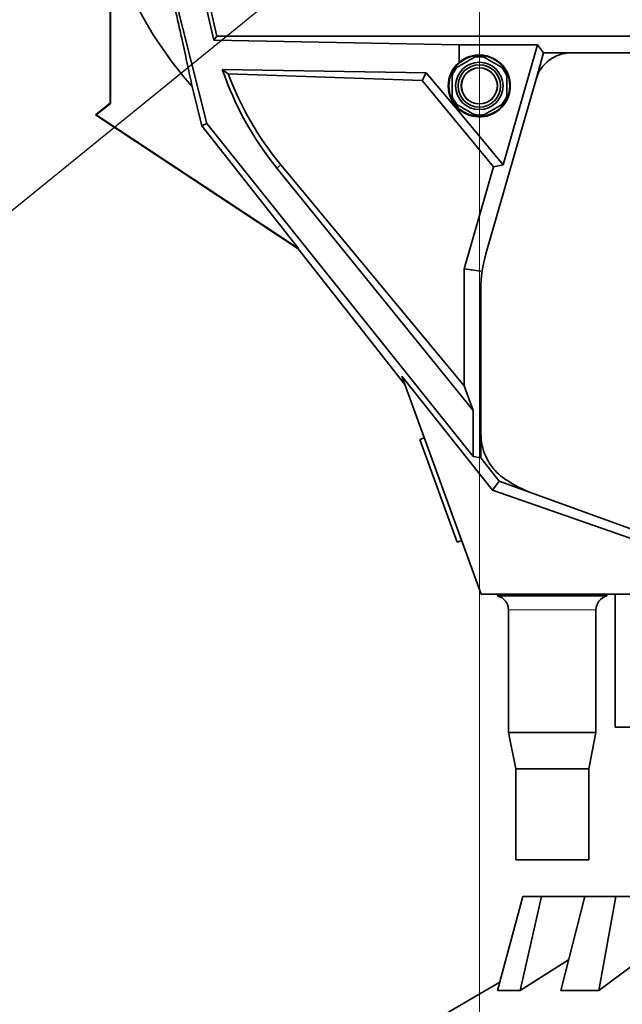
# Model space of a CAD drawing. Header units: millimetres. Extents: x 0 to 12118, y 0 to 8400.
# Tile 13 of 128: x 2052 to 2383, y 3500 to 4040. Entities that reach past the tile are written whole.
import ezdxf

# ---------------------------------------------------------------- set-up
doc = ezdxf.new("R2010")
doc.units = ezdxf.units.MM
doc.header["$LTSCALE"] = 20
doc.styles.add('SLDTEXTSTYLE0', font='TXT', dxfattribs={"width": 0.605})
doc.dimstyles.new('SLDDIMSTYLE2', dxfattribs={"dimtxt": 70, "dimasz": 70, "dimexe": 0, "dimexo": 0.0625, "dimgap": 17.5, "dimtad": 1, "dimdec": 1, "dimrnd": 1e-09, "dimzin": 12, "dimdsep": 46, "dimtxsty": 'SLDTEXTSTYLE0', "dimsah": 1, "dimcen": 0.09, "dimadec": 0, "dimazin": 3, "dimtfac": 1, "dimtofl": 0, "dimtmove": 0, "dimatfit": 3, "dimfxl": 1, "dimfrac": 2, "dimtolj": 1, "dimtzin": 12, "dimarcsym": 0})
doc.dimstyles.new('SLDDIMSTYLE4', dxfattribs={"dimtxt": 0.18, "dimasz": 70, "dimexe": 0, "dimexo": 0.0625, "dimgap": 0, "dimtad": 0, "dimtih": 1, "dimtoh": 1, "dimdec": 0, "dimrnd": 1e-09, "dimzin": 0, "dimdsep": 46, "dimtxsty": 'Standard', "dimsah": 1, "dimcen": 0.09, "dimadec": 0, "dimazin": 0, "dimtfac": 70, "dimtdec": 0, "dimtofl": 0, "dimtmove": 0, "dimatfit": 3, "dimfxl": 1, "dimfrac": 2, "dimtolj": 1, "dimtzin": 0, "dimarcsym": 0})

# ---------------------------------------------------------------- blocks, each defined once
blk = doc.blocks.new('_D_47')
at = {"color": 7, "linetype": 'Continuous', "lineweight": 0}
for p, q in [((2308.63, 4143.87), (3618.52, 4143.87)), ((3588.52, 4143.87), (3588.52, 3778.87)), ((2578.63, 3778.87), (3618.52, 3778.87))]:
    blk.add_line(p, q, dxfattribs=at)
at = {"color": 7, "linetype": 'Continuous', "lineweight": 18}
for points in [[(3588.52, 4143.87), (3578.52, 4073.87), (3598.52, 4073.87)], [(3588.52, 3778.87), (3598.52, 3848.87), (3578.52, 3848.87)]]:
    blk.add_solid(points, dxfattribs=at)
at = {"color": 7, "linetype": 'Continuous', "lineweight": 18, "insert": (3498.29, 3881.16), "char_height": 70, "attachment_point": 1, "rotation": 90, "style": 'SLDTEXTSTYLE0'}
blk.add_mtext('365', dxfattribs=at)
blk = doc.blocks.new('_D_48')
at = {"color": 7, "linetype": 'Continuous', "lineweight": 0}
for p, q in [((2304.63, 4139.87), (2304.63, 3155.59)), ((2574.63, 3934.87), (2574.63, 3155.59)), ((2304.63, 3185.59), (2574.63, 3185.59))]:
    blk.add_line(p, q, dxfattribs=at)
at = {"color": 7, "linetype": 'Continuous', "lineweight": 18}
for points in [[(2304.63, 3185.59), (2374.63, 3175.59), (2374.63, 3195.59)], [(2574.63, 3185.59), (2504.63, 3195.59), (2504.63, 3175.59)]]:
    blk.add_solid(points, dxfattribs=at)
at = {"color": 7, "linetype": 'Continuous', "lineweight": 18, "insert": (2359.42, 3275.82), "char_height": 70, "attachment_point": 1, "style": 'SLDTEXTSTYLE0'}
blk.add_mtext('270', dxfattribs=at)

msp = doc.modelspace()

# ---------------------------------------------------------------- linework, layer by layer
at = {"color": 7, "linetype": 'Continuous', "lineweight": 35}
for p, q in [((2142.113141, 4103.523392), (2158.870575, 4029.002069)), ((2143.887201, 4103.94699), (2160.578255, 4031.145572)), ((2155.1391, 3983.306999), (2125.891053, 4099.448667)), ((2102.035273, 4084.905186), (2102.035273, 3994.404346)), ((2102.244797, 3994.303283), (2102.244797, 4084.190013)), ((2158.870575, 4029.002069), (2160.578255, 4031.145572)), ((2158.870575, 4029.002069), (2293.628607, 4026.431577)), ((2485.029451, 4031.145572), (2160.578255, 4031.145572)), ((2293.628607, 4026.431577), (2336.589986, 4026.431577)), ((2293.628607, 4016.832258), (2293.628607, 4026.431577)), ((2317.676673, 3960.617858), (2336.589986, 4026.431577)), ((2336.589986, 4026.431577), (2339.907347, 4022.026619)), ((2335.752974, 4007.570413), (2339.907347, 4022.026619)), ((2339.907347, 4022.026619), (2354.948648, 4022.026619)), ((2354.948648, 4022.026619), (2488.945697, 4022.026619)), ((2275.369907, 4011.102213), (2163.596821, 4012.872058)), ((2166.81975, 4010.524494), (2163.596821, 4012.872058)), ((2166.81975, 4010.524494), (2273.259486, 4006.807536)), ((2273.259486, 4006.807536), (2275.369907, 4011.102213)), ((2273.259486, 4006.807536), (2312.458218, 3959.526371)), ((2275.369907, 4011.102213), (2293.628607, 3989.624423)), ((2308.191976, 3911.664857), (2335.752974, 4007.570413)), ((2152.394573, 3981.964912), (2147.022296, 4003.580896)), ((2102.035273, 3994.404346), (2094.01811, 3988.027207)), ((2094.374235, 3988.042755), (2102.244797, 3994.303283)), ((2102.244797, 3994.303283), (2102.035273, 3994.404346)), ((2293.628607, 3989.624423), (2293.628607, 3990.909295)), ((2094.374235, 3988.042755), (2094.01811, 3988.027207)), ((2094.01811, 3988.027207), (2205.182967, 3914.448792)), ((2205.326815, 3914.604845), (2094.374235, 3988.042755)), ((2293.628607, 3989.624423), (2317.676673, 3960.617858)), ((2155.1391, 3983.306999), (2152.394573, 3981.964912)), ((2205.326815, 3914.604845), (2152.394573, 3981.964912)), ((2301.212468, 3800.423046), (2155.1391, 3983.306999)), ((2193.574111, 3958.721668), (2301.212468, 3825.672271)), ((2195.733868, 3960.512227), (2296.353812, 3839.145337)), ((2312.458218, 3959.526371), (2296.353812, 3903.486964)), ((2317.676673, 3960.617858), (2312.458218, 3959.526371)), ((2205.326815, 3914.604845), (2205.182967, 3914.448792)), ((2205.182967, 3914.448792), (2263.758986, 3839.906617)), ((2296.353812, 3903.486964), (2305.472765, 3902.202668)), ((2296.353812, 3839.145337), (2296.353812, 3903.486964)), ((2305.472765, 3812.885548), (2305.472765, 3892.357511)), ((2262.072913, 3844.539063), (2311.833886, 3781.925493)), ((2262.072913, 3844.539063), (2305.628607, 3724.870777)), ((2296.353812, 3839.145337), (2301.212468, 3825.672271)), ((2301.212468, 3800.423046), (2301.212468, 3825.672271)), ((2305.472765, 3812.885548), (2305.472765, 3799.595947)), ((2274.433192, 3810.579475), (2271.958744, 3809.67885)), ((2292.479953, 3753.297293), (2271.958744, 3809.67885)), ((2305.472765, 3799.595947), (2301.212468, 3800.423046)), ((2305.472765, 3799.595947), (2315.443161, 3786.907905)), ((2315.443161, 3786.907905), (2311.833886, 3781.925493)), ((2315.443161, 3786.907905), (2334.19366, 3780.083282)), ((2311.833886, 3781.925493), (2437.503195, 3738.086814)), ((2436.674878, 3742.783169), (2334.19366, 3780.083282)), ((2292.479953, 3753.297293), (2294.954401, 3754.197918)), ((2394.471521, 3724.870777), (2305.628607, 3724.870777)), ((2314.678607, 3724.870777), (2314.678607, 3723.870777)), ((2344.628607, 3723.870777), (2314.678607, 3723.870777)), ((2374.578607, 3723.870777), (2344.628607, 3723.870777)), ((2374.578607, 3723.870777), (2374.578607, 3724.870777)), ((2379.128607, 3724.870777), (2379.128607, 3651.870777)), ((2320.628607, 3716.137892), (2320.628607, 3648.870777)), ((2368.628607, 3648.870777), (2368.628607, 3716.137892)), ((2869.924857, 3651.870777), (2379.128607, 3651.870777)), ((2320.628607, 3648.870777), (2324.628607, 3628.870777)), ((2344.628607, 3648.870777), (2320.628607, 3648.870777)), ((2368.628607, 3648.870777), (2344.628607, 3648.870777)), ((2364.628607, 3628.870777), (2368.628607, 3648.870777)), ((2324.628607, 3628.870777), (2324.628607, 3578.870777)), ((2344.628607, 3628.870777), (2324.628607, 3628.870777)), ((2364.628607, 3628.870777), (2344.628607, 3628.870777)), ((2364.628607, 3578.870777), (2364.628607, 3628.870777)), ((2344.628607, 3578.870777), (2324.628607, 3578.870777)), ((2364.628607, 3578.870777), (2344.628607, 3578.870777)), ((2314.575516, 3507.265258), (2328.572424, 3558.870777)), ((2338.746306, 3558.870777), (2327.050714, 3507.265258)), ((2338.746306, 3558.870777), (2328.572424, 3558.870777)), ((2362.452982, 3558.870777), (2338.746306, 3558.870777)), ((2349.324923, 3507.265258), (2362.452982, 3558.870777)), ((2379.514839, 3558.870777), (2362.452982, 3558.870777)), ((2379.514839, 3558.870777), (2370.246145, 3507.265258)), ((2414.200376, 3558.870777), (2379.514839, 3558.870777)), ((2370.246145, 3507.265258), (2409.261003, 3536.441486)), ((2327.050714, 3507.265258), (2353.609892, 3524.109184)), ((2315.795508, 3511.763272), (2282.00328, 3491.961106)), ((2314.575516, 3507.265258), (2327.050714, 3507.265258)), ((2349.324923, 3507.265258), (2370.246145, 3507.265258))]:
    msp.add_line(p, q, dxfattribs=at)
at = {"color": 8, "linetype": 'Continuous', "lineweight": 18}
for p, q in [((2193.574111, 3958.721668), (2195.733868, 3960.512227)), ((2344.628607, 3716.137892), (2320.628607, 3716.137892)), ((2368.628607, 3716.137892), (2344.628607, 3716.137892))]:
    msp.add_line(p, q, dxfattribs=at)
at = {"color": 7, "linetype": 'Continuous', "lineweight": 35}
for radius in [16.685553, 13, 12.998917, 11.647504, 9.913643, 9.875]:
    msp.add_circle((2304.628607, 4003.870777), radius, dxfattribs=at)
for centre, radius, start, end in [((2304.628607, 4143.870777), 211, 196.43020951, 221.67319299), ((2304.628607, 4003.870777), 17, 229.67978493, 130.32021507), ((2304.628607, 4003.870777), 16, 80.36413481, 99.63586519), ((2304.628607, 4003.870777), 16, 140.36413481, 159.63586519), ((2304.628607, 4003.870777), 16, 20.36413481, 39.63586519), ((2328.704341, 4070.752191), 172.725205, 200.40726215, 219.66063196), ((2304.628607, 4003.870777), 16, 200.36413481, 219.63586519), ((2304.628607, 4003.870777), 16, 320.36413481, 339.63586519), ((2304.628607, 4003.870777), 16, 260.36413481, 279.63586519), ((2312.628607, 3716.137892), 8, 0, 75.15233385), ((2376.628607, 3716.137892), 8, 104.84766615, 180)]:
    msp.add_arc(centre, radius, start, end, dxfattribs=at)
for centre, major_axis, ratio, start_param, end_param in [((2354.98996, 4001.999172), (12.05751, -16.010565), 0.9978547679, 2.4971440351, 3.7860412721), ((2332.10297, 4070.752191), (178.173093, 0), 0.9998180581, 3.4725118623, 3.8217147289), ((2304.30822, 4003.870777), (16.796288, 0), 0.9998180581, 2.2598820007, 4.0233033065), ((2375.56883, 3892.33047), (69.412933, -9.775987), 0.998602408, 3.0018678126, 3.2813174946), ((2358.172529, 3845.893538), (-41.09261, -56.726175), 0.9993413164, 0.0241490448, 0.2776771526)]:
    msp.add_ellipse(centre, major_axis=major_axis, ratio=ratio, start_param=start_param, end_param=end_param, dxfattribs=at)
for points, knots in [([(2125.021664, 4099.232595), (2125.801777, 4096.08091), (2127.362047, 4089.777365), (2129.669863, 4080.286795), (2131.934765, 4070.845669), (2134.111637, 4061.634546), (2136.168369, 4052.803175), (2138.117299, 4044.312402), (2139.976983, 4036.088361), (2141.659397, 4028.533127), (2143.169613, 4021.651776), (2144.527, 4015.378769), (2145.819073, 4009.326308), (2146.621217, 4005.496056), (2147.022296, 4003.580896)], [0, 0, 0, 0, 0.0861464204, 0.1722975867, 0.261384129, 0.3504832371, 0.436480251, 0.5224886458, 0.6102917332, 0.6981045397, 0.7732379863, 0.8483751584, 0.9241862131, 1, 1, 1, 1]), ([(2292.306782, 4014.077276), (2293.107316, 4014.539464), (2294.731771, 4015.477344), (2297.218641, 4016.913139), (2299.664891, 4018.325482), (2301.181527, 4019.201112), (2301.950433, 4019.64504)], [0, 0, 0, 0, 0.2547838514, 0.5170109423, 0.7551335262, 1, 1, 1, 1]), ([(2307.306782, 4019.64504), (2308.107316, 4019.182851), (2309.731771, 4018.244972), (2312.218641, 4016.809177), (2314.664891, 4015.396834), (2316.181527, 4014.521204), (2316.950433, 4014.077276)], [0, 0, 0, 0, 0.2547838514, 0.5170109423, 0.7551335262, 1, 1, 1, 1]), ([(2289.628607, 3998.303012), (2289.628607, 3998.816401), (2289.628607, 4000.052989), (2289.628607, 4002.100181), (2289.628607, 4004.486055), (2289.628607, 4006.972145), (2289.628607, 4008.609871), (2289.628607, 4009.438541)], [0, 0, 0, 0, 0.14244617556, 0.34310739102, 0.54792627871, 0.771256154, 1, 1, 1, 1]), ([(2319.628607, 4009.438541), (2319.628607, 4008.628614), (2319.628607, 4006.991448), (2319.628607, 4004.521612), (2319.628607, 4002.116685), (2319.628607, 4000.06849), (2319.628607, 3998.816397), (2319.628607, 3998.303012)], [0, 0, 0, 0, 0.2236453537, 0.4520710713, 0.6525874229, 0.8575535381, 1, 1, 1, 1]), ([(2301.950433, 3988.096514), (2301.149898, 3988.558702), (2299.525443, 3989.496582), (2297.038573, 3990.932377), (2294.592324, 3992.34472), (2293.075688, 3993.22035), (2292.306782, 3993.664278)], [0, 0, 0, 0, 0.2547838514, 0.5170109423, 0.7551335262, 1, 1, 1, 1]), ([(2316.950433, 3993.664278), (2316.149898, 3993.202089), (2314.525443, 3992.26421), (2312.038573, 3990.828415), (2309.592324, 3989.416072), (2308.075688, 3988.540442), (2307.306782, 3988.096514)], [0, 0, 0, 0, 0.2547838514, 0.5170109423, 0.7551335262, 1, 1, 1, 1]), ([(2318.460748, 3788.192306), (2317.022268, 3789.297593), (2314.154593, 3791.501034), (2310.687777, 3795.721406), (2307.85215, 3800.715642), (2305.86631, 3806.509843), (2305.603916, 3810.760821), (2305.472765, 3812.885548)], [0, 0, 0, 0, 0.1873376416, 0.3734662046, 0.5606078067, 0.7803825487, 1, 1, 1, 1])]:
    msp.add_open_spline(points, degree=3, knots=knots, dxfattribs=at)

# ---------------------------------------------------------------- dimensions: what is measured, and where the dimension line sits
at = {"color": 7, "linetype": 'Continuous', "lineweight": 18}
dim = msp.add_linear_dim(base=(3588.522931, 3778.870777), p1=(2304.628607, 4143.870777), p2=(2574.628607, 3778.870777), angle=90, dimstyle='SLDDIMSTYLE2', dxfattribs=at)
dim.commit()
dim.dimension.update_dxf_attribs({"geometry": '_D_47', "text_midpoint": (3588.522931, 3961.370777), "dimtype": 160})
dim = msp.add_linear_dim(base=(2574.628607, 3185.588778), p1=(2304.628607, 4143.870777), p2=(2574.628607, 3938.870777), dimstyle='SLDDIMSTYLE2', dxfattribs=at)
dim.commit()
dim.dimension.update_dxf_attribs({"geometry": '_D_48', "text_midpoint": (2439.628607, 3185.588778), "dimtype": 160})

# ---------------------------------------------------------------- leaders
at = {"color": 7, "linetype": 'Continuous', "lineweight": 0}
msp.add_leader([(2304.628607, 4143.870777), (1983.333333, 3882.777778)], dimstyle='SLDDIMSTYLE4', dxfattribs=at)

doc.saveas('drawing.dxf')
